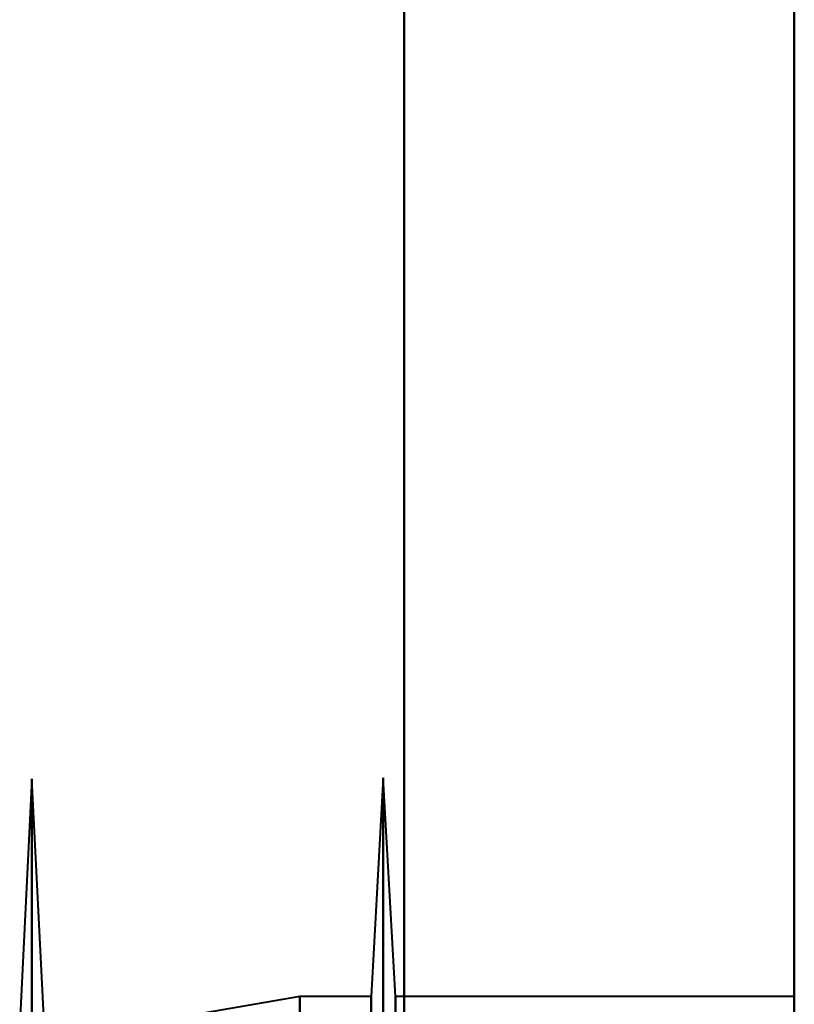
# Model space of a CAD drawing. Header units: millimetres. Extents: x -852 to 852, y -1321 to 592.
# Tile 41 of 111: x -720 to -690, y 178 to 216. Entities that reach past the tile are written whole.
import ezdxf

# ---------------------------------------------------------------- set-up
doc = ezdxf.new("R2010")
doc.units = ezdxf.units.MM
doc.layers.add('A-GENM', color=13, linetype='Continuous', lineweight=40)
doc.layers.add('G-IMPT', color=8, linetype='Continuous', lineweight=40)

# ---------------------------------------------------------------- blocks, each defined once
blk = doc.blocks.new('Nexa Toit - 1000-768948-Niveau de réf_')
at = {"layer": 'A-GENM'}
for p, q in [((-705, 490), (-705, -490)), ((-705, -490), (-705, 490))]:
    blk.add_line(p, q, dxfattribs=at)
blk = doc.blocks.new('NEXA 1500 CALQUES_dwg-769064-Niveau de réf_')
at = {"layer": 'G-IMPT'}
for p, q in [((-690, 449.35), (-690, -384.45)), ((-690, 449.35), (-690, -384.45)), ((-705.8, 219.345), (-706.267, 210.95)), ((-705.8, 219.345), (-706.267, 210.95)), ((-705.333, 210.95), (-705.8, 219.345)), ((-705.333, 210.95), (-705.8, 219.345)), ((-705.8, 219.345), (-705.8, 32.45)), ((-705.8, 219.345), (-705.8, 32.45)), ((-705.8, 32.45), (-705.8, 219.345)), ((-705.8, 32.45), (-705.8, 219.345)), ((-719.3, 219.311), (-719.77, 209.915)), ((-719.3, 219.311), (-719.77, 209.915)), ((-718.83, 209.915), (-719.3, 219.311)), ((-718.83, 209.915), (-719.3, 219.311)), ((-719.3, 219.311), (-719.3, 32.45)), ((-719.3, 219.311), (-719.3, 32.45)), ((-719.3, 32.45), (-719.3, 219.311)), ((-719.3, 32.45), (-719.3, 219.311)), ((-709, 210.95), (-715, 209.915)), ((-709, 210.95), (-715, 209.915)), ((-706.267, 210.95), (-709, 210.95)), ((-706.267, 210.95), (-709, 210.95)), ((-709, 210.95), (-709, -146.05)), ((-709, 210.95), (-709, -146.05)), ((-709, 210.95), (-709, -146.05)), ((-709, 210.95), (-709, -146.05)), ((-709, -146.05), (-709, 210.95)), ((-709, -146.05), (-709, 210.95)), ((-709, -146.05), (-709, 210.95)), ((-709, -146.05), (-709, 210.95)), ((-706.267, 210.95), (-706.267, -146.05)), ((-706.267, 210.95), (-706.267, 32.45)), ((-706.267, 210.95), (-706.267, -146.05)), ((-706.267, 210.95), (-706.267, 32.45)), ((-706.267, 32.45), (-706.267, 210.95)), ((-706.267, 32.45), (-706.267, 210.95)), ((-690, 210.95), (-705.333, 210.95)), ((-690, 210.95), (-705.333, 210.95)), ((-705.333, 210.95), (-705.333, 32.45)), ((-705.333, 210.95), (-705.333, 32.45)), ((-705.333, 32.45), (-705.333, 210.95)), ((-705.333, -146.05), (-705.333, 210.95)), ((-705.333, 32.45), (-705.333, 210.95)), ((-705.333, -146.05), (-705.333, 210.95)), ((-690, 210.95), (-690, -146.05)), ((-690, 210.95), (-690, -146.05)), ((-690, 210.95), (-690, -146.05)), ((-690, 210.95), (-690, -146.05)), ((-690, -146.05), (-690, 210.95)), ((-690, -146.05), (-690, 210.95)), ((-690, -146.05), (-690, 210.95)), ((-690, -146.05), (-690, 210.95))]:
    blk.add_line(p, q, dxfattribs=at)
at = {"layer": 'G-IMPT', "flags": 128}
for points in [[(-690, 449.35), (-690, 240.9), (-690, 32.45), (-690, -176), (-690, -384.45)], [(-690, -384.45), (-690, -176), (-690, 32.45), (-690, 240.9), (-690, 449.35)], [(-690, 449.35), (-690, 240.9), (-690, 32.45), (-690, -176), (-690, -384.45)], [(-690, -384.45), (-690, -176), (-690, 32.45), (-690, 240.9), (-690, 449.35)], [(-690, 449.35), (-690, 240.9), (-690, 32.45), (-690, -176), (-690, -384.45)], [(-690, -384.45), (-690, -176), (-690, 32.45), (-690, 240.9), (-690, 449.35)], [(-690, 449.35), (-690, 240.9), (-690, 32.45), (-690, -176), (-690, -384.45)], [(-690, -384.45), (-690, -176), (-690, 32.45), (-690, 240.9), (-690, 449.35)]]:
    blk.add_lwpolyline(points, dxfattribs=at)

msp = doc.modelspace()

# ---------------------------------------------------------------- block references
at = {"layer": 'A-GENM'}
msp.add_blockref('Nexa Toit - 1000-768948-Niveau de réf_', (0, 0), dxfattribs=at)
at = {"layer": 'G-IMPT'}
msp.add_blockref('NEXA 1500 CALQUES_dwg-769064-Niveau de réf_', (0, -32.45), dxfattribs=at)

doc.saveas('drawing.dxf')
